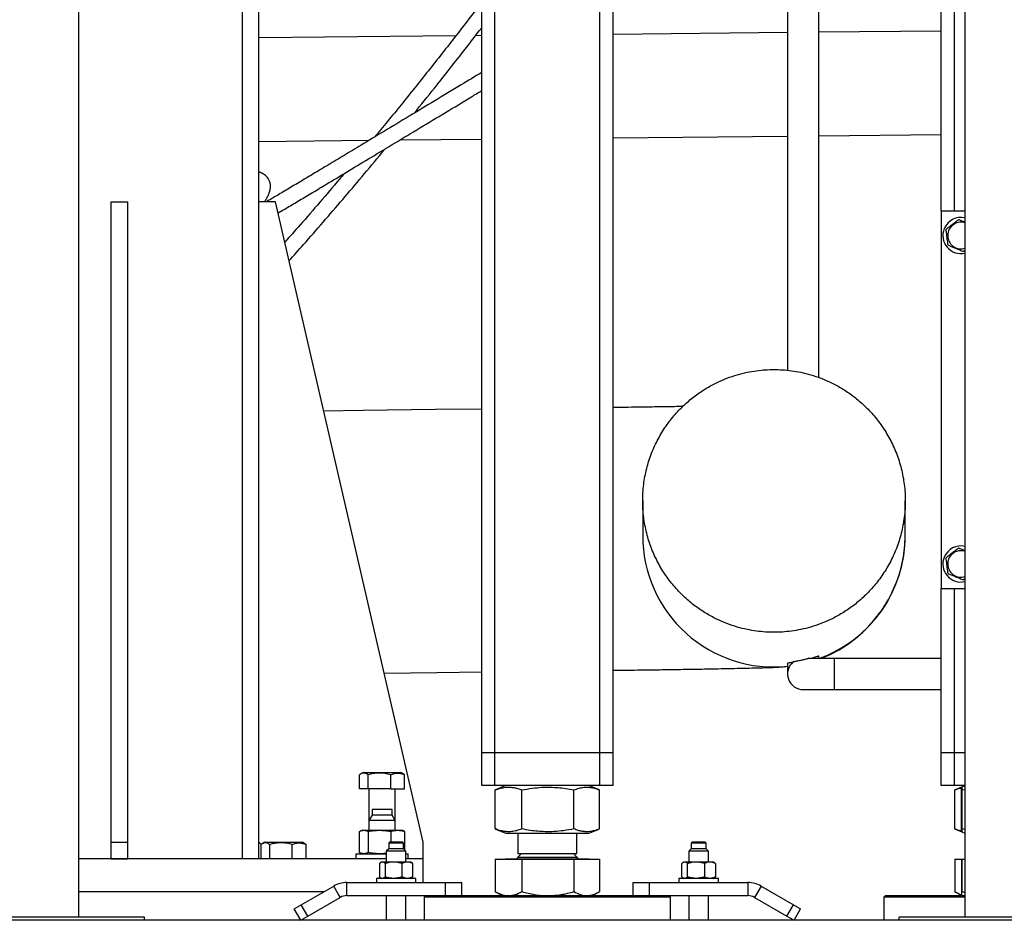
# Model space of a CAD drawing. Header units: millimetres. Extents: x 0 to 844, y 0 to 663.
# Tile 19 of 87: x 159 to 189, y 520 to 547. Entities that reach past the tile are written whole.
import ezdxf

# ---------------------------------------------------------------- set-up
doc = ezdxf.new("R2010")
doc.units = ezdxf.units.MM
doc.layers.add('TRAIT-FORT', color=4, linetype='Continuous', lineweight=25)

msp = doc.modelspace()

# ---------------------------------------------------------------- linework, layer by layer
at = {"layer": 'TRAIT-FORT', "color": 4, "linetype": 'Continuous', "lineweight": 25}
for p, q in [((172.6056, 524.7917), (172.6056, 564.2917)), ((173.0056, 524.7917), (173.0056, 564.2917)), ((176.2056, 524.7917), (176.2056, 564.2917)), ((176.6056, 524.7917), (176.6056, 564.2917)), ((160.3275, 519.7917), (160.3275, 563.9417)), ((187.3275, 563.9417), (187.3275, 519.7917)), ((186.6056, 541.2917), (186.6056, 561.1417)), ((187.0056, 541.2917), (187.0056, 560.5417)), ((181.9215, 556.2392), (181.9215, 536.4403)), ((182.8739, 536.2203), (182.8739, 556.2392)), ((165.3188, 521.5677), (165.3188, 548.3177)), ((165.8188, 521.5677), (165.8188, 548.3177)), ((171.8127, 546.6202), (165.8188, 546.5602)), ((172.6056, 546.6281), (172.4157, 546.6262)), ((181.9215, 546.7213), (176.6056, 546.6681)), ((186.6056, 546.7681), (182.8739, 546.7308)), ((182.8739, 543.58), (186.6056, 543.6173)), ((165.8188, 543.4094), (169.1779, 543.443)), ((170.1127, 543.4524), (172.6056, 543.4773)), ((176.6056, 543.5173), (181.9215, 543.5705)), ((161.3188, 522.0677), (161.3188, 541.5677)), ((161.3188, 541.5677), (161.8188, 541.5677)), ((161.8188, 522.0677), (161.8188, 541.5677)), ((166.3188, 541.5677), (165.8188, 541.5677)), ((170.8188, 522.0677), (166.3188, 541.5677)), ((186.6056, 541.2917), (187.3275, 541.2917)), ((186.6056, 541.2917), (186.6056, 529.7917)), ((187.2662, 540.0547), (187.3275, 540.1011)), ((177.5088, 532.4616), (177.5088, 531.4049)), ((185.5096, 531.4049), (185.5096, 532.4616)), ((187.2662, 530.0547), (187.3275, 530.1011)), ((186.6056, 529.7917), (187.3275, 529.7917)), ((186.6056, 524.7917), (186.6056, 529.7917)), ((187.0056, 524.7917), (187.0056, 529.7917)), ((182.8739, 527.668), (182.8739, 527.7348)), ((181.9215, 527.5142), (181.9215, 527.1918)), ((183.3502, 527.668), (182.5854, 527.668)), ((186.6056, 527.668), (183.3502, 527.668)), ((183.3502, 526.7156), (183.3502, 527.668)), ((182.3977, 526.7156), (183.3502, 526.7156)), ((183.3502, 526.7156), (186.6056, 526.7156)), ((173.0056, 524.7917), (172.6056, 524.7917)), ((172.6056, 523.7917), (172.6056, 524.7917)), ((176.2056, 524.7917), (173.0056, 524.7917)), ((173.0056, 523.7917), (173.0056, 524.7917)), ((176.6056, 524.7917), (176.2056, 524.7917)), ((176.2056, 523.7917), (176.2056, 524.7917)), ((176.6056, 523.7917), (176.6056, 524.7917)), ((187.0056, 524.7917), (186.6056, 524.7917)), ((186.6056, 523.7917), (186.6056, 524.7917)), ((187.3275, 524.7917), (187.0056, 524.7917)), ((187.0056, 523.7917), (187.0056, 524.7917)), ((168.8822, 523.6933), (168.8822, 524.1224)), ((168.9988, 524.1933), (168.9202, 524.1479)), ((168.9988, 524.1933), (169.0416, 524.1933)), ((169.0416, 524.1933), (170.1388, 524.1933)), ((169.1454, 523.6933), (169.1454, 524.1224)), ((169.8321, 523.6933), (169.8321, 524.1224)), ((170.2175, 524.1479), (170.1388, 524.1933)), ((170.2554, 524.1224), (170.2166, 524.1473)), ((170.2554, 523.6933), (170.2554, 524.1224)), ((169.1454, 523.6933), (168.8822, 523.6933)), ((169.8321, 523.6933), (169.1454, 523.6933)), ((169.1688, 523.6933), (169.1688, 522.7277)), ((169.8321, 523.6933), (170.2554, 523.6933)), ((169.9688, 522.7277), (169.9688, 523.6933)), ((173.0056, 523.7917), (172.6056, 523.7917)), ((176.2056, 523.7917), (173.0056, 523.7917)), ((173.0301, 523.6643), (173.018, 523.6599)), ((173.018, 522.4736), (173.018, 523.6599)), ((173.3442, 523.7917), (173.0288, 523.6643)), ((173.8285, 522.4736), (173.8285, 523.6599)), ((175.4161, 522.4736), (175.4161, 523.6599)), ((176.1824, 523.6643), (175.8671, 523.7917)), ((176.1932, 522.4736), (176.1932, 523.6599)), ((176.6056, 523.7917), (176.2056, 523.7917)), ((187.0056, 523.7917), (186.6056, 523.7917)), ((187.3275, 523.7917), (187.0056, 523.7917)), ((187.0301, 523.6643), (187.018, 523.6599)), ((187.018, 522.4736), (187.018, 523.6599)), ((187.2275, 523.7446), (187.0288, 523.6643)), ((187.2211, 522.4736), (187.2211, 523.6599)), ((187.3275, 523.785), (187.2296, 523.7455)), ((187.2403, 523.6599), (187.3275, 523.6768)), ((187.2403, 522.4736), (187.2403, 523.6599)), ((169.2638, 523.0677), (169.2638, 522.8927)), ((169.8738, 523.0677), (169.2638, 523.0677)), ((169.8738, 522.8927), (169.8738, 523.0677)), ((169.2638, 522.8927), (169.1688, 522.7277)), ((169.1688, 522.7277), (169.1688, 522.4327)), ((169.9688, 522.7277), (169.1688, 522.7277)), ((169.2867, 522.8927), (169.2638, 522.8927)), ((169.8738, 522.8927), (169.2867, 522.8927)), ((169.9688, 522.7277), (169.8738, 522.8927)), ((169.9688, 522.4327), (169.9688, 522.7277)), ((168.8822, 521.751), (168.8822, 522.3994)), ((168.9688, 522.4327), (168.9202, 522.4153)), ((168.9688, 522.4327), (169.0138, 522.4327)), ((169.0138, 522.4327), (169.4887, 522.4327)), ((169.1454, 522.3994), (169.1454, 521.751)), ((169.4887, 522.4327), (170.0437, 522.4327)), ((169.8321, 522.3994), (169.8321, 522.0667)), ((170.0437, 522.4327), (170.1688, 522.4327)), ((170.2175, 522.4153), (170.1688, 522.4327)), ((170.2554, 522.3994), (170.2167, 522.4139)), ((170.2554, 522.3994), (170.2554, 521.8328)), ((173.018, 522.4736), (173.0301, 522.4694)), ((173.0288, 522.4692), (173.3442, 522.3417)), ((173.3442, 522.3417), (175.8671, 522.3417)), ((173.7056, 522.3417), (173.7056, 521.725)), ((175.5056, 521.725), (175.5056, 522.3417)), ((175.8671, 522.3417), (176.1824, 522.4692)), ((187.018, 522.4736), (187.0301, 522.4694)), ((187.0288, 522.4692), (187.2297, 522.388)), ((187.2298, 522.388), (187.3275, 522.3485)), ((187.3275, 522.456), (187.2403, 522.4736)), ((161.3188, 521.5677), (161.3188, 522.0677)), ((161.3188, 522.0677), (161.8188, 522.0677)), ((161.8188, 521.5677), (161.8188, 522.0677)), ((165.8188, 522.0677), (165.8866, 521.9999)), ((165.9988, 522.0677), (165.9202, 522.0223)), ((165.9988, 522.0677), (166.0416, 522.0677)), ((166.0416, 522.0677), (167.1388, 522.0677)), ((167.2175, 522.0223), (167.1388, 522.0677)), ((167.2554, 521.9968), (167.2166, 522.0217)), ((169.7965, 522.0667), (169.7715, 522.0417)), ((169.7715, 522.0417), (169.7715, 521.8667)), ((170.2215, 522.0417), (169.7715, 522.0417)), ((170.1965, 522.0667), (169.7965, 522.0667)), ((170.2215, 522.0417), (170.1965, 522.0667)), ((170.2215, 521.8667), (170.2215, 522.0417)), ((170.8188, 521.5677), (170.8188, 522.0677)), ((179.0147, 522.0667), (178.9897, 522.0417)), ((178.9897, 522.0417), (178.9897, 521.8667)), ((179.3862, 522.0417), (178.9897, 522.0417)), ((179.3672, 522.0667), (179.0147, 522.0667)), ((179.4147, 522.0667), (179.3672, 522.0667)), ((179.4397, 522.0417), (179.3862, 522.0417)), ((179.4397, 522.0417), (179.4147, 522.0667)), ((179.4397, 521.8667), (179.4397, 522.0417)), ((165.8822, 521.5677), (165.8822, 521.9968)), ((166.1454, 521.5677), (166.1454, 521.9968)), ((166.8321, 521.5677), (166.8321, 521.9968)), ((167.2554, 521.5677), (167.2554, 521.9968)), ((168.7688, 521.7177), (168.7688, 521.5677)), ((168.7688, 521.7177), (168.8288, 521.7177)), ((168.8288, 521.7177), (169.6965, 521.7177)), ((168.9202, 521.7352), (168.9688, 521.7177)), ((169.7715, 521.8667), (169.6965, 521.7917)), ((169.6965, 521.7917), (169.6965, 521.4667)), ((170.2965, 521.7917), (169.6965, 521.7917)), ((170.2215, 521.8667), (169.7715, 521.8667)), ((170.2965, 521.7917), (170.2215, 521.8667)), ((170.2965, 521.4667), (170.2965, 521.7917)), ((170.2965, 521.7177), (170.3688, 521.7177)), ((170.3688, 521.5677), (170.3688, 521.7177)), ((173.8139, 521.725), (173.7056, 521.6167)), ((173.7056, 521.725), (173.8317, 521.725)), ((173.8317, 521.725), (175.5056, 521.725)), ((175.5056, 521.6167), (175.3974, 521.725)), ((178.9897, 521.8667), (178.9147, 521.7917)), ((178.9147, 521.7917), (178.9147, 521.4667)), ((179.4434, 521.7917), (178.9147, 521.7917)), ((179.3862, 521.8667), (178.9897, 521.8667)), ((179.4397, 521.8667), (179.3862, 521.8667)), ((179.5147, 521.7917), (179.4397, 521.8667)), ((179.5147, 521.7917), (179.4434, 521.7917)), ((179.5147, 521.4667), (179.5147, 521.7917)), ((169.6965, 521.5677), (160.3275, 521.5677)), ((161.3188, 521.5677), (161.8188, 521.5677)), ((169.4853, 521.4167), (169.4853, 521.0167)), ((169.5465, 521.4667), (169.5177, 521.446)), ((169.5728, 521.4667), (169.5465, 521.4667)), ((169.9158, 521.4667), (169.5728, 521.4667)), ((169.6602, 521.4167), (169.6602, 521.0167)), ((170.3396, 521.4667), (169.9158, 521.4667)), ((170.1714, 521.4167), (170.1714, 521.0167)), ((170.8188, 521.5677), (170.2965, 521.5677)), ((170.4465, 521.4667), (170.3396, 521.4667)), ((170.4753, 521.446), (170.4465, 521.4667)), ((170.5077, 521.0167), (170.5077, 521.4167)), ((170.8188, 520.8417), (170.8188, 521.5677)), ((173.018, 521.5567), (173.018, 520.5646)), ((173.018, 521.5567), (173.8285, 521.5567)), ((173.3279, 521.5667), (173.3279, 521.5567)), ((173.3279, 521.5667), (173.5069, 521.5667)), ((173.5069, 521.5667), (175.8834, 521.5667)), ((173.7056, 521.6167), (175.065, 521.6167)), ((173.8285, 521.5567), (173.8285, 520.5646)), ((173.8285, 521.5567), (175.4161, 521.5567)), ((175.065, 521.6167), (175.5056, 521.6167)), ((175.4161, 521.5567), (175.4161, 520.5646)), ((175.4161, 521.5567), (176.1932, 521.5567)), ((175.8834, 521.5567), (175.8834, 521.5667)), ((176.1932, 521.5567), (176.1932, 520.5646)), ((178.7035, 521.0167), (178.7035, 521.4167)), ((178.7647, 521.4667), (178.7359, 521.446)), ((178.791, 521.4667), (178.7647, 521.4667)), ((179.134, 521.4667), (178.791, 521.4667)), ((178.8784, 521.0167), (178.8784, 521.4167)), ((179.5578, 521.4667), (179.134, 521.4667)), ((179.3896, 521.4167), (179.3896, 521.0167)), ((179.6647, 521.4667), (179.5578, 521.4667)), ((179.6935, 521.446), (179.6647, 521.4667)), ((179.7259, 521.4167), (179.7259, 521.0167)), ((187.018, 521.5567), (187.018, 520.5646)), ((187.018, 521.5567), (187.2211, 521.5567)), ((187.2211, 521.5567), (187.2211, 520.5646)), ((187.2211, 521.5567), (187.2403, 521.5567)), ((187.2403, 521.5567), (187.3275, 521.5567)), ((187.2403, 520.5646), (187.2403, 521.5567)), ((168.4965, 520.4417), (168.4965, 520.8417)), ((168.4965, 520.8417), (171.4965, 520.8417)), ((169.3965, 520.9667), (169.3965, 520.8417)), ((170.4539, 520.9667), (169.3965, 520.9667)), ((169.5177, 520.9874), (169.5465, 520.9667)), ((170.4465, 520.9667), (170.4753, 520.9874)), ((170.5965, 520.9667), (170.4539, 520.9667)), ((170.5965, 520.8417), (170.5965, 520.9667)), ((171.4965, 520.4417), (171.4965, 520.8417)), ((171.4965, 520.8417), (171.9965, 520.8417)), ((171.9965, 520.4417), (171.9965, 520.8417)), ((177.2147, 520.4417), (177.2147, 520.8417)), ((177.2147, 520.8417), (177.7147, 520.8417)), ((177.7147, 520.4417), (177.7147, 520.8417)), ((177.7147, 520.8417), (180.7147, 520.8417)), ((178.6147, 520.9667), (178.6147, 520.8417)), ((179.8147, 520.9667), (178.6147, 520.9667)), ((178.7359, 520.9874), (178.7647, 520.9667)), ((179.6647, 520.9667), (179.6935, 520.9874)), ((179.8147, 520.8417), (179.8147, 520.9667)), ((180.7147, 520.8417), (180.7147, 520.4417)), ((160.3275, 520.5677), (167.8076, 520.5677)), ((167.1068, 520.1632), (168.0965, 520.7346)), ((168.2965, 520.3882), (168.0965, 520.7346)), ((173.0288, 520.5595), (173.018, 520.5646)), ((173.0282, 520.5586), (173.2306, 520.4417)), ((175.9806, 520.4417), (176.183, 520.5586)), ((181.1147, 520.7346), (180.9147, 520.3882)), ((181.1147, 520.7346), (182.1044, 520.1632)), ((187.0288, 520.5595), (187.018, 520.5646)), ((187.0282, 520.5586), (187.2306, 520.4417)), ((187.2403, 520.5646), (187.3275, 520.5417)), ((167.3068, 519.8167), (168.2965, 520.3882)), ((168.4965, 520.4417), (171.1847, 520.4417)), ((169.6965, 520.4417), (169.6965, 519.6917)), ((170.2965, 519.6917), (170.2965, 520.4417)), ((170.9056, 520.4417), (170.8556, 520.3917)), ((170.8556, 520.3917), (170.8556, 519.6917)), ((178.0132, 520.3917), (170.8556, 520.3917)), ((171.1847, 520.4417), (177.9465, 520.4417)), ((177.9465, 520.4417), (180.7147, 520.4417)), ((178.3556, 520.3917), (178.0132, 520.3917)), ((178.3556, 520.3917), (178.3056, 520.4417)), ((178.3556, 519.6917), (178.3556, 520.3917)), ((178.9147, 520.4417), (178.9147, 519.6917)), ((179.5147, 519.6917), (179.5147, 520.4417)), ((180.9147, 520.3882), (181.9044, 519.8167)), ((184.9056, 520.4417), (184.8556, 520.3917)), ((184.8556, 520.3917), (184.8556, 519.6917)), ((187.3275, 520.3917), (184.8556, 520.3917)), ((184.9056, 520.4417), (187.3275, 520.4417)), ((166.8903, 520.0382), (167.1068, 520.1632)), ((167.0903, 519.6917), (166.8903, 520.0382)), ((167.3068, 519.8167), (167.1068, 520.1632)), ((181.9044, 519.8167), (182.1044, 520.1632)), ((182.1044, 520.1632), (182.3209, 520.0382)), ((182.1209, 519.6917), (182.3209, 520.0382)), ((162.3275, 519.7917), (155.3275, 519.7917)), ((162.3275, 519.6917), (155.3275, 519.6917)), ((162.3275, 519.6917), (162.3275, 519.7917)), ((185.3275, 519.6917), (162.3275, 519.6917)), ((167.0903, 519.6917), (167.3068, 519.8167)), ((181.9044, 519.8167), (182.1209, 519.6917)), ((192.3275, 519.7917), (185.3275, 519.7917)), ((185.3275, 519.6917), (185.3275, 519.7917)), ((192.3275, 519.6917), (185.3275, 519.6917))]:
    msp.add_line(p, q, dxfattribs=at)
at = {"layer": 'TRAIT-FORT', "color": 4, "linetype": 'Continuous', "lineweight": 25, "flags": 128}
for points in [[(172.6056, 535.2579), (171.1999, 535.2407), (168.9965, 535.2136), (167.7886, 535.1987)], [(169.6298, 527.2202), (171.2423, 527.24), (172.6056, 527.2567)]]:
    msp.add_lwpolyline(points, dxfattribs=at)
at = {"layer": 'TRAIT-FORT', "color": 4, "linetype": 'Continuous', "lineweight": 25}
for centre, radius, start, end in [((187.2056, 540.5417), 0.55, 77.19742, 157.47733), ((187.2056, 540.5417), 0.4038, 72.43067, 187.09378), ((187.2056, 540.5417), 0.55, 157.47733, 282.80258), ((187.2056, 540.5417), 0.4038, 187.09378, 287.56933), ((181.5092, 531.4049), 4.0004, 180, 275.91531), ((181.5092, 531.4049), 4.0004, 290.9107, 359.99926), ((187.2056, 530.5417), 0.55, 77.19742, 157.47733), ((187.2056, 530.5417), 0.55, 157.47733, 282.80258), ((187.2056, 530.5417), 0.4038, 72.43067, 187.09378), ((187.2056, 530.5417), 0.4038, 187.09378, 287.56933), ((182.3977, 527.1918), 0.4762, 129.93479, 270), ((173.6556, 521.6167), 0.05, 270, 0), ((175.5556, 521.6167), 0.05, 180, 270), ((168.4965, 520.0417), 0.8, 90, 120), ((180.7147, 520.0417), 0.8, 60, 90), ((168.4965, 520.0417), 0.4, 90, 120), ((180.7147, 520.0417), 0.4, 60, 90)]:
    msp.add_arc(centre, radius, start, end, dxfattribs=at)
for points, knots in [([(172.6056, 547.6481), (172.3969, 547.3754), (171.9019, 546.7285), (171.134, 545.7515), (170.3021, 544.7114), (169.7072, 543.9789), (169.3931, 543.6002), (169.3475, 543.5451)], [0, 0, 0, 0, 0.1868937, 0.4432079, 0.7005376, 0.95646, 1, 1, 1, 1]), ([(170.5495, 544.2693), (170.7536, 544.5219), (171.2273, 545.1082), (171.9128, 545.9746), (172.3986, 546.6032), (172.6056, 546.8711)], [0, 0, 0, 0, 0.3028926, 0.7029145, 1, 1, 1, 1]), ([(172.6056, 545.5079), (172.3942, 545.3806), (171.9061, 545.0868), (171.1707, 544.6436), (170.3914, 544.174), (169.6402, 543.7214), (168.9803, 543.324), (168.4096, 542.9806), (167.9219, 542.6876), (167.4635, 542.4126), (167.0367, 542.1574), (166.6447, 541.9239), (166.309, 541.725), (166.1231, 541.616), (166.0408, 541.5677)], [0, 0, 0, 0, 0.077428, 0.1788009, 0.280896, 0.3832191, 0.4852386, 0.5619824, 0.637976, 0.7133836, 0.7888702, 0.8643958, 0.9400108, 1, 1, 1, 1]), ([(166.3974, 541.2272), (166.5061, 541.2913), (166.7242, 541.4197), (167.0969, 541.6413), (167.5005, 541.8822), (167.9858, 542.1729), (168.5637, 542.5199), (169.2422, 542.9281), (169.9627, 543.362), (170.7167, 543.8163), (171.4939, 544.2846), (172.1242, 544.6643), (172.5001, 544.8906), (172.6056, 544.9541)], [0, 0, 0, 0, 0.0783079, 0.1570702, 0.2357671, 0.3144199, 0.4204276, 0.5278603, 0.6361823, 0.7447978, 0.8531447, 0.9587898, 1, 1, 1, 1]), ([(166.7329, 539.7732), (166.8804, 539.9372), (167.223, 540.3182), (167.7699, 540.9442), (168.3635, 541.6332), (168.9597, 542.3384), (169.3895, 542.8508), (169.6261, 543.1394), (169.6583, 543.1787)], [0, 0, 0, 0, 0.1575924, 0.3659525, 0.568855, 0.7672696, 0.9683356, 1, 1, 1, 1]), ([(165.985, 541.5677), (166.0005, 541.5908), (166.0365, 541.6442), (166.0756, 541.7137), (166.1086, 541.7819), (166.1317, 541.8389), (166.1508, 541.8991), (166.1637, 541.9586), (166.1698, 542.0171), (166.1693, 542.0712), (166.1628, 542.1226), (166.1504, 542.1721), (166.1337, 542.2162), (166.1115, 542.2596), (166.0796, 542.3059), (166.0377, 542.3515), (165.9864, 542.3932), (165.9259, 542.429), (165.8703, 542.4544), (165.8329, 542.4657), (165.8188, 542.47)], [0, 0, 0, 0, 0.0771252, 0.1782177, 0.2339828, 0.2921697, 0.3527901, 0.4146747, 0.4708729, 0.5201461, 0.5623858, 0.6014893, 0.6431991, 0.6876351, 0.7348095, 0.7832419, 0.8412453, 0.900249, 0.9623945, 1, 1, 1, 1]), ([(168.4198, 542.4336), (168.3686, 542.3727), (168.1165, 542.0725), (167.6662, 541.5477), (167.1102, 540.9062), (166.7586, 540.511), (166.603, 540.3362)], [0, 0, 0, 0, 0.0821216, 0.4044535, 0.7364202, 1, 1, 1, 1]), ([(187.145, 541.0287), (187.111, 541.003), (187.0423, 540.9511), (186.9406, 540.8742), (186.8433, 540.8006), (186.7837, 540.7555), (186.7536, 540.7328)], [0, 0, 0, 0, 0.2646049, 0.5349477, 0.7653431, 1, 1, 1, 1]), ([(187.145, 541.0287), (187.1842, 541.0122), (187.2441, 540.9869), (187.306, 540.9607), (187.3275, 540.9516)], [0, 0, 0, 0, 0.65389659, 1, 1, 1, 1]), ([(186.8142, 540.2458), (186.8065, 540.3077), (186.7937, 540.4102), (186.7752, 540.5588), (186.7628, 540.6588), (186.7556, 540.7163), (186.7536, 540.7328)], [0, 0, 0, 0, 0.3855495, 0.6376419, 0.8965462, 1, 1, 1, 1]), ([(187.2662, 540.0547), (187.227, 540.0713), (187.1477, 540.1048), (187.0301, 540.1545), (186.9178, 540.202), (186.8489, 540.2311), (186.8142, 540.2458)], [0, 0, 0, 0, 0.2646049, 0.5349477, 0.7653431, 1, 1, 1, 1]), ([(181.5092, 536.462), (181.3425, 536.462), (181.1653, 536.4517), (180.791, 536.4015), (180.5939, 536.3617), (180.1842, 536.2423), (179.9717, 536.1625), (179.6485, 536.005), (179.54, 535.9461), (179.3236, 535.8146), (179.2156, 535.7419), (179.0023, 535.5819), (178.8969, 535.4946), (178.6914, 535.3047), (178.5913, 535.2021), (178.3991, 534.9819), (178.3071, 534.8643), (178.1341, 534.6146), (178.0532, 534.4826), (177.9056, 534.2057), (177.8388, 534.0609), (177.7222, 533.7607), (177.6723, 533.6054), (177.5915, 533.2873), (177.5606, 533.1245), (177.5192, 532.795), (177.5088, 532.6283), (177.5088, 532.2949), (177.5192, 532.1283), (177.5606, 531.7988), (177.5915, 531.636), (177.6723, 531.3178), (177.7222, 531.1625), (177.8388, 530.8623), (177.9056, 530.7175), (178.0532, 530.4407), (178.1341, 530.3086), (178.3071, 530.059), (178.3991, 529.9413), (178.5913, 529.7211), (178.6914, 529.6186), (178.8969, 529.4287), (179.0023, 529.3413), (179.2156, 529.1813), (179.3236, 529.1086), (179.54, 528.9771), (179.6485, 528.9183), (179.9717, 528.7607), (180.1842, 528.681), (180.5939, 528.5615), (180.791, 528.5217), (181.1653, 528.4716), (181.3425, 528.4612), (181.6759, 528.4612), (181.8531, 528.4716), (182.2273, 528.5217), (182.4245, 528.5615), (182.8341, 528.681), (183.0467, 528.7607), (183.3699, 528.9183), (183.4783, 528.9771), (183.6947, 529.1086), (183.8027, 529.1813), (184.0161, 529.3413), (184.1214, 529.4287), (184.3269, 529.6186), (184.4271, 529.7211), (184.6193, 529.9413), (184.7113, 530.059), (184.8842, 530.3086), (184.9651, 530.4407), (185.1128, 530.7175), (185.1795, 530.8623), (185.2962, 531.1625), (185.3461, 531.3178), (185.4269, 531.636), (185.4578, 531.7988), (185.4991, 532.1283), (185.5096, 532.2949), (185.5096, 532.6283), (185.4991, 532.795), (185.4578, 533.1245), (185.4269, 533.2873), (185.3461, 533.6054), (185.2962, 533.7607), (185.1795, 534.0609), (185.1128, 534.2057), (184.9651, 534.4826), (184.8842, 534.6146), (184.7113, 534.8643), (184.6193, 534.9819), (184.4271, 535.2021), (184.3269, 535.3047), (184.1214, 535.4946), (184.0161, 535.5819), (183.8027, 535.7419), (183.6947, 535.8146), (183.4783, 535.9461), (183.3699, 536.005), (183.0467, 536.1625), (182.8341, 536.2423), (182.4245, 536.3617), (182.2273, 536.4015), (181.8531, 536.4517), (181.6759, 536.462), (181.5092, 536.462)], [0, 0, 0, 0, 0.03125, 0.03125, 0.0625, 0.0625, 0.09375, 0.09375, 0.109375, 0.109375, 0.125, 0.125, 0.140625, 0.140625, 0.15625, 0.15625, 0.171875, 0.171875, 0.1875, 0.1875, 0.203125, 0.203125, 0.21875, 0.21875, 0.234375, 0.234375, 0.25, 0.25, 0.265625, 0.265625, 0.28125, 0.28125, 0.296875, 0.296875, 0.3125, 0.3125, 0.328125, 0.328125, 0.34375, 0.34375, 0.359375, 0.359375, 0.375, 0.375, 0.390625, 0.390625, 0.40625, 0.40625, 0.4375, 0.4375, 0.46875, 0.46875, 0.5, 0.5, 0.53125, 0.53125, 0.5625, 0.5625, 0.59375, 0.59375, 0.609375, 0.609375, 0.625, 0.625, 0.640625, 0.640625, 0.65625, 0.65625, 0.671875, 0.671875, 0.6875, 0.6875, 0.703125, 0.703125, 0.71875, 0.71875, 0.734375, 0.734375, 0.75, 0.75, 0.765625, 0.765625, 0.78125, 0.78125, 0.796875, 0.796875, 0.8125, 0.8125, 0.828125, 0.828125, 0.84375, 0.84375, 0.859375, 0.859375, 0.875, 0.875, 0.890625, 0.890625, 0.90625, 0.90625, 0.9375, 0.9375, 0.96875, 0.96875, 1, 1, 1, 1]), ([(178.7284, 535.3352), (178.6455, 535.3339), (178.5025, 535.3316), (178.2902, 535.3283), (178.0866, 535.3252), (177.8535, 535.3217), (177.5748, 535.3177), (177.2463, 535.3131), (176.9194, 535.3086), (176.6971, 535.3057), (176.6056, 535.3045)], [0, 0, 0, 0, 0.1311442, 0.2260134, 0.3200286, 0.4316026, 0.562387, 0.7123826, 0.8815927, 1, 1, 1, 1]), ([(182.8929, 527.668), (182.9474, 527.6884), (183.0887, 527.7412), (183.3003, 527.8423), (183.5291, 527.9662), (183.7371, 528.0952), (183.9428, 528.2408), (184.1479, 528.4078), (184.3522, 528.5993), (184.553, 528.8177), (184.7476, 529.0662), (184.9355, 529.3509), (185.1134, 529.677), (185.263, 530.026), (185.3805, 530.3921), (185.4597, 530.7525), (185.4962, 531.0507), (185.5067, 531.2437), (185.5093, 531.3404), (185.5095, 531.3834), (185.5096, 531.405)], [0, 0, 0, 0, 0.0352846, 0.0913859, 0.1434193, 0.1960792, 0.2482204, 0.3023644, 0.3589573, 0.4184173, 0.4811204, 0.548637, 0.6232358, 0.7054717, 0.7807063, 0.8616139, 0.9374502, 0.9721652, 0.9860221, 1, 1, 1, 1]), ([(187.145, 531.0287), (187.111, 531.003), (187.0423, 530.9511), (186.9406, 530.8742), (186.8433, 530.8006), (186.7837, 530.7555), (186.7536, 530.7328)], [0, 0, 0, 0, 0.2646049, 0.5349477, 0.7653431, 1, 1, 1, 1]), ([(187.145, 531.0287), (187.1842, 531.0122), (187.2441, 530.9869), (187.306, 530.9607), (187.3275, 530.9516)], [0, 0, 0, 0, 0.65389659, 1, 1, 1, 1]), ([(186.8142, 530.2458), (186.8065, 530.3077), (186.7937, 530.4102), (186.7752, 530.5588), (186.7628, 530.6588), (186.7556, 530.7163), (186.7536, 530.7328)], [0, 0, 0, 0, 0.3855495, 0.6376419, 0.8965462, 1, 1, 1, 1]), ([(187.2662, 530.0547), (187.227, 530.0713), (187.1477, 530.1048), (187.0301, 530.1545), (186.9178, 530.202), (186.8489, 530.2311), (186.8142, 530.2458)], [0, 0, 0, 0, 0.2646049, 0.5349477, 0.7653431, 1, 1, 1, 1]), ([(182.8723, 527.7365), (182.8717, 527.7365), (182.8703, 527.7364), (182.8457, 527.7283), (182.7973, 527.7123), (182.7289, 527.6905), (182.6746, 527.6742), (182.6526, 527.6681), (182.6522, 527.668)], [0, 0, 0, 0, 0.1209809, 0.2817755, 0.5240174, 0.7669897, 0.9964847, 1, 1, 1, 1]), ([(176.6056, 527.3032), (176.647, 527.3038), (176.8002, 527.3057), (177.0804, 527.3095), (177.4281, 527.3142), (177.7554, 527.3189), (178.0284, 527.3228), (178.2576, 527.3263), (178.4641, 527.3294), (178.7049, 527.3332), (178.991, 527.3378), (179.3197, 527.3434), (179.6545, 527.3493), (180.023, 527.3562), (180.4019, 527.3639), (180.7659, 527.3721), (181.0509, 527.3795), (181.2587, 527.3856), (181.4342, 527.3918), (181.5807, 527.3983), (181.6947, 527.4054), (181.8003, 527.4128), (181.8882, 527.4233), (181.9215, 527.4273)], [0, 0, 0, 0, 0.0157775, 0.058449, 0.1097436, 0.1546403, 0.1931379, 0.2252358, 0.2542049, 0.2849816, 0.334634, 0.3884863, 0.4465541, 0.5088094, 0.5939025, 0.6790817, 0.7643749, 0.8278609, 0.8863752, 0.9393852, 0.9637755, 0.9862955, 1, 1, 1, 1]), ([(182.0767, 527.5436), (182.0729, 527.5427), (182.0655, 527.5411), (182.0209, 527.5341), (181.9731, 527.5272), (181.9308, 527.5215), (181.9264, 527.5203), (181.9245, 527.5198)], [0, 0, 0, 0, 0.1669261, 0.3349918, 0.5739564, 0.8128009, 1, 1, 1, 1]), ([(182.5904, 527.6671), (182.5915, 527.6675), (182.5942, 527.6684), (182.5854, 527.6662), (182.5674, 527.6615), (182.5451, 527.6555), (182.5153, 527.6477), (182.4724, 527.6367), (182.4038, 527.62), (182.3283, 527.6031), (182.2581, 527.5886), (182.195, 527.5764), (182.1418, 527.5667), (182.1014, 527.5595), (182.0953, 527.5578), (182.092, 527.5569)], [0, 0, 0, 0, 0.031334, 0.079387, 0.1071328, 0.1350775, 0.1599863, 0.1968758, 0.2573944, 0.3675839, 0.4637527, 0.5600914, 0.6996344, 0.8393139, 1, 1, 1, 1]), ([(169.1454, 524.1224), (169.1289, 524.1339), (169.0956, 524.1571), (169.0392, 524.1776), (168.9761, 524.1762), (168.9221, 524.1513), (168.891, 524.1288), (168.8822, 524.1224)], [0, 0, 0, 0, 0.19218444, 0.38622895, 0.63824284, 0.89706663, 1, 1, 1, 1]), ([(169.8321, 524.1224), (169.7725, 524.1378), (169.652, 524.1691), (169.4735, 524.1806), (169.3028, 524.1638), (169.1982, 524.1362), (169.1454, 524.1224)], [0, 0, 0, 0, 0.2646075, 0.534953, 0.7653458, 1, 1, 1, 1]), ([(169.8321, 524.1224), (169.8688, 524.1378), (169.9431, 524.1691), (170.0532, 524.1806), (170.1584, 524.1638), (170.2229, 524.1362), (170.2554, 524.1224)], [0, 0, 0, 0, 0.2646075, 0.534953, 0.7653458, 1, 1, 1, 1]), ([(173.018, 523.6599), (173.0721, 523.6795), (173.1746, 523.7166), (173.3252, 523.7441), (173.459, 523.7483), (173.583, 523.7339), (173.7032, 523.7061), (173.7854, 523.6758), (173.8285, 523.6599)], [0, 0, 0, 0, 0.2020684, 0.3826998, 0.5553146, 0.6929917, 0.8388942, 1, 1, 1, 1]), ([(173.8285, 523.6599), (173.9344, 523.6795), (174.1351, 523.7166), (174.4303, 523.7441), (174.6922, 523.7483), (174.9351, 523.7339), (175.1707, 523.7061), (175.3316, 523.6758), (175.4161, 523.6599)], [0, 0, 0, 0, 0.2020684, 0.3826998, 0.5553146, 0.6929917, 0.8388942, 1, 1, 1, 1]), ([(175.4161, 523.6599), (175.4679, 523.6795), (175.5662, 523.7166), (175.7107, 523.7441), (175.8389, 523.7483), (175.9578, 523.7338), (176.0691, 523.7072), (176.1438, 523.6786), (176.1811, 523.6643)], [0, 0, 0, 0, 0.2052791, 0.3887807, 0.5641381, 0.7040028, 0.8522236, 1, 1, 1, 1]), ([(187.018, 523.6599), (187.072, 523.6809), (187.141, 523.7076), (187.2109, 523.7194), (187.226, 523.722)], [0, 0, 0, 0, 0.7836391, 1, 1, 1, 1]), ([(187.2211, 523.6599), (187.2224, 523.6795), (187.2248, 523.7166), (187.2284, 523.7441), (187.2316, 523.7483), (187.2345, 523.7339), (187.2374, 523.7061), (187.2393, 523.6758), (187.2403, 523.6599)], [0, 0, 0, 0, 0.2020684, 0.3826998, 0.5553146, 0.6929917, 0.8388942, 1, 1, 1, 1]), ([(168.8822, 522.3994), (168.9039, 522.4089), (168.9475, 522.4277), (168.9916, 522.4311), (169.0138, 522.4327)], [0, 0, 0, 0, 0.4981655, 1, 1, 1, 1]), ([(169.0138, 522.4327), (169.0358, 522.4311), (169.0799, 522.4278), (169.1235, 522.4089), (169.1454, 522.3994)], [0, 0, 0, 0, 0.4978438, 1, 1, 1, 1]), ([(169.1454, 522.3994), (169.2021, 522.4089), (169.3158, 522.4277), (169.4309, 522.4311), (169.4887, 522.4327)], [0, 0, 0, 0, 0.49816549, 1, 1, 1, 1]), ([(169.4887, 522.4327), (169.5461, 522.4311), (169.6613, 522.4278), (169.775, 522.4089), (169.8321, 522.3994)], [0, 0, 0, 0, 0.49784375, 1, 1, 1, 1]), ([(169.8321, 522.3994), (169.867, 522.4089), (169.9371, 522.4277), (170.0081, 522.4311), (170.0437, 522.4327)], [0, 0, 0, 0, 0.4981655, 1, 1, 1, 1]), ([(170.0437, 522.4327), (170.0791, 522.4311), (170.1501, 522.4278), (170.2202, 522.4089), (170.2554, 522.3994)], [0, 0, 0, 0, 0.4978438, 1, 1, 1, 1]), ([(173.8285, 522.4736), (173.7744, 522.454), (173.6719, 522.4169), (173.5212, 522.3894), (173.3875, 522.3852), (173.2635, 522.3996), (173.1432, 522.4274), (173.0611, 522.4577), (173.018, 522.4736)], [0, 0, 0, 0, 0.2020684, 0.3826998, 0.5553146, 0.6929917, 0.8388942, 1, 1, 1, 1]), ([(175.4161, 522.4736), (175.3101, 522.454), (175.1094, 522.4169), (174.8142, 522.3894), (174.5523, 522.3852), (174.3094, 522.3996), (174.0738, 522.4274), (173.9129, 522.4577), (173.8285, 522.4736)], [0, 0, 0, 0, 0.2020684, 0.3826998, 0.5553146, 0.6929917, 0.8388942, 1, 1, 1, 1]), ([(176.1812, 522.4694), (176.1333, 522.4514), (176.039, 522.4159), (175.8986, 522.3894), (175.7704, 522.3852), (175.6515, 522.3996), (175.5361, 522.4274), (175.4574, 522.4577), (175.4161, 522.4736)], [0, 0, 0, 0, 0.1894093, 0.3729065, 0.5482597, 0.688121, 0.8363383, 1, 1, 1, 1]), ([(187.226, 522.4107), (187.1998, 522.4162), (187.13, 522.431), (187.0611, 522.4572), (187.018, 522.4736)], [0, 0, 0, 0, 0.3753493, 1, 1, 1, 1]), ([(187.2403, 522.4736), (187.239, 522.454), (187.2366, 522.4169), (187.233, 522.3894), (187.2299, 522.3852), (187.2269, 522.3996), (187.2241, 522.4274), (187.2221, 522.4577), (187.2211, 522.4736)], [0, 0, 0, 0, 0.2020684, 0.3826998, 0.5553146, 0.6929917, 0.8388942, 1, 1, 1, 1]), ([(166.1454, 521.9968), (166.1289, 522.0084), (166.0956, 522.0316), (166.0392, 522.0521), (165.9761, 522.0507), (165.9221, 522.0257), (165.891, 522.0032), (165.8822, 521.9968)], [0, 0, 0, 0, 0.19218444, 0.38622895, 0.63824284, 0.89706663, 1, 1, 1, 1]), ([(166.8321, 521.9968), (166.7725, 522.0123), (166.652, 522.0436), (166.4735, 522.055), (166.3028, 522.0382), (166.1982, 522.0107), (166.1454, 521.9968)], [0, 0, 0, 0, 0.2646075, 0.534953, 0.7653458, 1, 1, 1, 1]), ([(166.8321, 521.9968), (166.8688, 522.0123), (166.9431, 522.0436), (167.0532, 522.055), (167.1584, 522.0382), (167.2229, 522.0107), (167.2554, 521.9968)], [0, 0, 0, 0, 0.2646075, 0.534953, 0.7653458, 1, 1, 1, 1]), ([(169.0138, 521.7177), (168.9918, 521.7194), (168.9477, 521.7227), (168.9041, 521.7416), (168.8822, 521.751)], [0, 0, 0, 0, 0.49784375, 1, 1, 1, 1]), ([(169.1454, 521.751), (169.1237, 521.7416), (169.0801, 521.7227), (169.036, 521.7194), (169.0138, 521.7177)], [0, 0, 0, 0, 0.4981655, 1, 1, 1, 1]), ([(169.4887, 521.7177), (169.4314, 521.7194), (169.3162, 521.7227), (169.2025, 521.7416), (169.1454, 521.751)], [0, 0, 0, 0, 0.4978437, 1, 1, 1, 1]), ([(169.6965, 521.7316), (169.6849, 521.7299), (169.6162, 521.7195), (169.5466, 521.7186), (169.4887, 521.7177)], [0, 0, 0, 0, 0.1683805, 1, 1, 1, 1]), ([(169.5728, 521.4667), (169.5604, 521.4648), (169.5354, 521.4609), (169.5064, 521.4383), (169.4899, 521.4214), (169.4853, 521.4167)], [0, 0, 0, 0, 0.413688, 0.8380277, 1, 1, 1, 1]), ([(169.6602, 521.4167), (169.6462, 521.4306), (169.6178, 521.4586), (169.5879, 521.464), (169.5728, 521.4667)], [0, 0, 0, 0, 0.4932444, 1, 1, 1, 1]), ([(169.9158, 521.4667), (169.8798, 521.4648), (169.8067, 521.4609), (169.7218, 521.4383), (169.6736, 521.4214), (169.6602, 521.4167)], [0, 0, 0, 0, 0.413688, 0.8380277, 1, 1, 1, 1]), ([(170.1714, 521.4167), (170.1305, 521.4306), (170.0474, 521.4586), (169.9601, 521.464), (169.9158, 521.4667)], [0, 0, 0, 0, 0.4932444, 1, 1, 1, 1]), ([(170.3396, 521.4667), (170.3158, 521.4648), (170.2678, 521.4609), (170.212, 521.4383), (170.1802, 521.4214), (170.1714, 521.4167)], [0, 0, 0, 0, 0.413688, 0.8380277, 1, 1, 1, 1]), ([(170.5077, 521.4167), (170.4808, 521.4306), (170.4261, 521.4586), (170.3687, 521.464), (170.3396, 521.4667)], [0, 0, 0, 0, 0.4932444, 1, 1, 1, 1]), ([(170.4744, 521.4447), (170.481, 521.4405), (170.4923, 521.4331), (170.5031, 521.4216), (170.5077, 521.4167)], [0, 0, 0, 0, 0.5818013, 1, 1, 1, 1]), ([(178.791, 521.4667), (178.7786, 521.4648), (178.7536, 521.4609), (178.7246, 521.4383), (178.7081, 521.4214), (178.7035, 521.4167)], [0, 0, 0, 0, 0.413688, 0.8380277, 1, 1, 1, 1]), ([(178.8784, 521.4167), (178.8644, 521.4306), (178.836, 521.4586), (178.8061, 521.464), (178.791, 521.4667)], [0, 0, 0, 0, 0.4932444, 1, 1, 1, 1]), ([(179.134, 521.4667), (179.098, 521.4648), (179.0249, 521.4609), (178.9401, 521.4383), (178.8918, 521.4214), (178.8784, 521.4167)], [0, 0, 0, 0, 0.413688, 0.8380277, 1, 1, 1, 1]), ([(179.3896, 521.4167), (179.3487, 521.4306), (179.2657, 521.4586), (179.1783, 521.464), (179.134, 521.4667)], [0, 0, 0, 0, 0.4932444, 1, 1, 1, 1]), ([(179.5578, 521.4667), (179.534, 521.4648), (179.486, 521.4609), (179.4302, 521.4383), (179.3984, 521.4214), (179.3896, 521.4167)], [0, 0, 0, 0, 0.413688, 0.8380277, 1, 1, 1, 1]), ([(179.7259, 521.4167), (179.699, 521.4306), (179.6444, 521.4586), (179.5869, 521.464), (179.5578, 521.4667)], [0, 0, 0, 0, 0.4932444, 1, 1, 1, 1]), ([(179.6926, 521.4447), (179.6992, 521.4405), (179.7105, 521.4331), (179.7214, 521.4216), (179.7259, 521.4167)], [0, 0, 0, 0, 0.5818013, 1, 1, 1, 1]), ([(169.5728, 520.9667), (169.5604, 520.9687), (169.5354, 520.9726), (169.5064, 520.9951), (169.4899, 521.0121), (169.4853, 521.0167)], [0, 0, 0, 0, 0.413688, 0.8380277, 1, 1, 1, 1]), ([(169.6602, 521.0167), (169.6462, 521.0029), (169.6178, 520.9748), (169.5879, 520.9695), (169.5728, 520.9667)], [0, 0, 0, 0, 0.4932444, 1, 1, 1, 1]), ([(169.9158, 520.9667), (169.8798, 520.9687), (169.8067, 520.9726), (169.7218, 520.9951), (169.6736, 521.0121), (169.6602, 521.0167)], [0, 0, 0, 0, 0.413688, 0.8380277, 1, 1, 1, 1]), ([(170.1714, 521.0167), (170.1305, 521.0029), (170.0474, 520.9748), (169.9601, 520.9695), (169.9158, 520.9667)], [0, 0, 0, 0, 0.4932444, 1, 1, 1, 1]), ([(170.3396, 520.9667), (170.3158, 520.9687), (170.2678, 520.9726), (170.212, 520.9951), (170.1802, 521.0121), (170.1714, 521.0167)], [0, 0, 0, 0, 0.413688, 0.8380277, 1, 1, 1, 1]), ([(170.5077, 521.0167), (170.4808, 521.0029), (170.4261, 520.9748), (170.3687, 520.9695), (170.3396, 520.9667)], [0, 0, 0, 0, 0.4932444, 1, 1, 1, 1]), ([(170.4744, 520.9888), (170.481, 520.993), (170.4923, 521.0004), (170.5031, 521.0119), (170.5077, 521.0167)], [0, 0, 0, 0, 0.5818013, 1, 1, 1, 1]), ([(178.791, 520.9667), (178.7786, 520.9687), (178.7536, 520.9726), (178.7246, 520.9951), (178.7081, 521.0121), (178.7035, 521.0167)], [0, 0, 0, 0, 0.413688, 0.8380277, 1, 1, 1, 1]), ([(178.8784, 521.0167), (178.8644, 521.0029), (178.836, 520.9748), (178.8061, 520.9695), (178.791, 520.9667)], [0, 0, 0, 0, 0.4932444, 1, 1, 1, 1]), ([(179.134, 520.9667), (179.098, 520.9687), (179.0249, 520.9726), (178.9401, 520.9951), (178.8918, 521.0121), (178.8784, 521.0167)], [0, 0, 0, 0, 0.41368801, 0.83802774, 1, 1, 1, 1]), ([(179.3896, 521.0167), (179.3487, 521.0029), (179.2657, 520.9748), (179.1783, 520.9695), (179.134, 520.9667)], [0, 0, 0, 0, 0.4932444, 1, 1, 1, 1]), ([(179.5578, 520.9667), (179.534, 520.9687), (179.486, 520.9726), (179.4302, 520.9951), (179.3984, 521.0121), (179.3896, 521.0167)], [0, 0, 0, 0, 0.413688, 0.8380277, 1, 1, 1, 1]), ([(179.7259, 521.0167), (179.699, 521.0029), (179.6444, 520.9748), (179.5869, 520.9695), (179.5578, 520.9667)], [0, 0, 0, 0, 0.49324437, 1, 1, 1, 1]), ([(179.6926, 520.9888), (179.6992, 520.993), (179.7105, 521.0004), (179.7214, 521.0119), (179.7259, 521.0167)], [0, 0, 0, 0, 0.5818013, 1, 1, 1, 1]), ([(173.018, 520.5646), (173.0838, 520.5312), (173.183, 520.4809), (173.3193, 520.447), (173.3885, 520.4435), (173.4232, 520.4417)], [0, 0, 0, 0, 0.4952513, 0.7468182, 1, 1, 1, 1]), ([(173.4232, 520.4417), (173.4911, 520.4479), (173.6284, 520.4604), (173.7613, 520.5296), (173.8285, 520.5646)], [0, 0, 0, 0, 0.4945107, 1, 1, 1, 1]), ([(173.8285, 520.5646), (173.9574, 520.5312), (174.1517, 520.4809), (174.4187, 520.447), (174.5543, 520.4435), (174.6223, 520.4417)], [0, 0, 0, 0, 0.4952513, 0.7468182, 1, 1, 1, 1]), ([(174.6223, 520.4417), (174.7553, 520.4479), (175.0242, 520.4604), (175.2845, 520.5296), (175.4161, 520.5646)], [0, 0, 0, 0, 0.4945107, 1, 1, 1, 1]), ([(175.4161, 520.5646), (175.4792, 520.5312), (175.5743, 520.4809), (175.705, 520.447), (175.7713, 520.4435), (175.8046, 520.4417)], [0, 0, 0, 0, 0.4952513, 0.7468182, 1, 1, 1, 1]), ([(175.8046, 520.4417), (175.8697, 520.4479), (176.0014, 520.4604), (176.1288, 520.5296), (176.1932, 520.5646)], [0, 0, 0, 0, 0.4945107, 1, 1, 1, 1]), ([(187.018, 520.5646), (187.0836, 520.5285), (187.1523, 520.4908), (187.2229, 520.4739), (187.226, 520.4731)], [0, 0, 0, 0, 0.9551358, 1, 1, 1, 1]), ([(187.2211, 520.5646), (187.2227, 520.5312), (187.225, 520.4809), (187.2282, 520.447), (187.2299, 520.4435), (187.2307, 520.4417)], [0, 0, 0, 0, 0.4952513, 0.7468182, 1, 1, 1, 1]), ([(187.2307, 520.4417), (187.2323, 520.4479), (187.2356, 520.4604), (187.2387, 520.5296), (187.2403, 520.5646)], [0, 0, 0, 0, 0.4945107, 1, 1, 1, 1])]:
    msp.add_open_spline(points, degree=3, knots=knots, dxfattribs=at)

doc.saveas('drawing.dxf')
